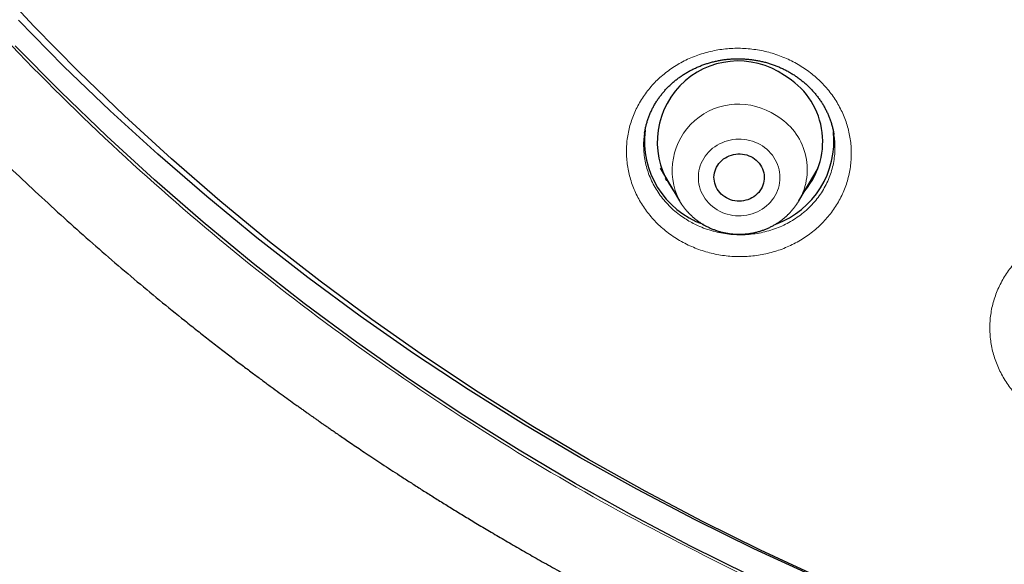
# Model space of a CAD drawing. Header units: millimetres. Extents: x 8 to 436, y 12 to 763.
# Tile 156 of 256: x 198 to 216, y 671 to 681. Entities that reach past the tile are written whole.
import ezdxf

# ---------------------------------------------------------------- set-up
doc = ezdxf.new("R2010")
doc.units = ezdxf.units.MM

msp = doc.modelspace()

# ---------------------------------------------------------------- linework, layer by layer
at = {"color": 7, "linetype": 'Continuous', "lineweight": 30}
for p, q in [((209.493, 679.091), (209.493, 679.088)), ((212.883, 679.056), (212.882, 679.06)), ((209.772, 678.46), (210.116, 677.877)), ((212.255, 677.877), (212.599, 678.46)), ((210.116, 677.875), (210.116, 677.877))]:
    msp.add_line(p, q, dxfattribs=at)
at = {"color": 252, "linetype": 'Continuous', "lineweight": 0}
msp.add_line((212.509, 678.269), (212.455, 678.216), dxfattribs=at)
at = {"color": 7, "linetype": 'Continuous', "lineweight": 30, "flags": 128}
for points in [[(212.627, 671.132), (211.57, 671.621), (210.528, 672.137), (209.5, 672.678), (208.488, 673.244), (207.491, 673.834), (206.512, 674.449), (205.55, 675.088), (204.606, 675.751), (203.681, 676.436), (202.775, 677.144), (201.889, 677.874), (201.024, 678.625), (200.18, 679.398), (199.358, 680.191), (198.558, 681.004), (197.782, 681.836)], [(212.519, 671.156), (211.45, 671.649), (210.395, 672.168), (209.355, 672.713), (208.331, 673.283), (207.322, 673.878), (206.331, 674.498), (205.357, 675.142), (204.402, 675.81), (203.465, 676.501), (202.548, 677.215), (201.651, 677.951), (200.775, 678.709), (199.921, 679.488), (199.088, 680.288), (198.279, 681.108)], [(211.366, 671.176), (210.313, 671.697), (209.275, 672.243), (208.252, 672.815), (207.246, 673.411), (206.257, 674.032), (205.285, 674.678), (204.332, 675.347), (203.397, 676.039), (202.483, 676.754), (201.588, 677.491), (200.714, 678.25), (199.862, 679.03), (199.032, 679.831), (198.224, 680.652)], [(211.429, 678.648), (211.461, 678.626), (211.491, 678.602), (211.519, 678.576), (211.545, 678.547), (211.567, 678.516), (211.587, 678.483), (211.603, 678.449), (211.616, 678.414), (211.626, 678.378), (211.632, 678.341), (211.635, 678.303), (211.634, 678.266), (211.63, 678.229), (211.623, 678.192), (211.611, 678.156), (211.597, 678.121), (211.579, 678.088), (211.558, 678.056), (211.535, 678.026), (211.508, 677.998), (211.479, 677.972), (211.448, 677.949), (211.415, 677.929), (211.38, 677.911), (211.343, 677.896), (211.305, 677.885), (211.266, 677.876), (211.227, 677.871), (211.187, 677.869), (211.147, 677.871), (211.108, 677.876), (211.069, 677.884), (211.031, 677.895), (210.994, 677.909), (210.959, 677.927), (210.926, 677.947), (210.894, 677.97), (210.865, 677.995), (210.838, 678.023), (210.814, 678.053), (210.793, 678.085), (210.775, 678.118), (210.76, 678.153), (210.749, 678.189), (210.741, 678.225), (210.736, 678.263), (210.735, 678.3), (210.738, 678.337), (210.744, 678.374), (210.753, 678.411), (210.766, 678.446), (210.782, 678.48), (210.801, 678.513), (210.824, 678.544), (210.849, 678.573), (210.877, 678.6), (210.907, 678.624), (210.939, 678.646), (210.973, 678.665), (211.009, 678.681), (211.046, 678.695), (211.085, 678.705), (211.124, 678.711), (211.164, 678.715), (211.203, 678.715), (211.243, 678.712), (211.282, 678.705), (211.321, 678.696), (211.358, 678.683), (211.394, 678.667), (211.429, 678.648)]]:
    msp.add_lwpolyline(points, dxfattribs=at)
at = {"color": 252, "linetype": 'Continuous', "lineweight": 0, "flags": 128}
for points in [[(210.79, 677.715), (210.834, 677.691), (210.879, 677.669), (210.925, 677.651), (210.973, 677.636), (211.022, 677.623), (211.071, 677.614), (211.121, 677.609), (211.172, 677.606), (211.222, 677.607), (211.272, 677.611), (211.322, 677.618), (211.371, 677.629), (211.42, 677.642), (211.467, 677.659), (211.513, 677.679), (211.557, 677.701), (211.599, 677.727), (211.64, 677.755), (211.678, 677.786), (211.714, 677.819), (211.748, 677.854), (211.779, 677.892), (211.807, 677.931), (211.832, 677.972), (211.854, 678.015), (211.872, 678.059), (211.888, 678.104), (211.9, 678.15), (211.909, 678.197), (211.914, 678.244), (211.916, 678.291), (211.914, 678.339), (211.909, 678.386), (211.9, 678.432), (211.888, 678.478), (211.873, 678.524), (211.854, 678.568), (211.833, 678.61), (211.808, 678.652), (211.78, 678.691), (211.749, 678.729), (211.716, 678.764), (211.68, 678.797), (211.642, 678.828), (211.601, 678.857), (211.559, 678.882), (211.515, 678.905), (211.469, 678.925), (211.422, 678.942), (211.373, 678.956), (211.324, 678.966), (211.275, 678.974), (211.224, 678.978), (211.174, 678.979), (211.124, 678.976), (211.073, 678.971), (211.024, 678.962), (210.975, 678.95), (210.927, 678.935), (210.881, 678.916), (210.836, 678.895), (210.792, 678.871), (210.751, 678.844), (210.711, 678.815), (210.674, 678.783), (210.639, 678.748), (210.607, 678.712), (210.578, 678.673), (210.551, 678.633), (210.528, 678.591), (210.507, 678.548), (210.49, 678.503), (210.476, 678.458), (210.466, 678.411), (210.459, 678.364), (210.455, 678.317), (210.455, 678.27), (210.459, 678.222), (210.466, 678.176), (210.476, 678.129), (210.49, 678.084), (210.506, 678.039), (210.527, 677.995), (210.55, 677.954), (210.576, 677.913), (210.606, 677.875), (210.638, 677.838), (210.672, 677.804), (210.71, 677.771), (210.749, 677.742), (210.79, 677.715)], [(210.126, 677.859), (210.124, 677.862), (210.116, 677.875)]]:
    msp.add_lwpolyline(points, dxfattribs=at)
at = {"color": 7, "linetype": 'Continuous', "lineweight": 30}
for centre, radius, start, end in [((211.168, 678.929), 1.449, 55.1266, 216.999), ((211.32, 678.935), 1.362, 319.8246, 60.2271), ((211.077, 678.949), 1.588, 173.1078, 250.2039), ((211.294, 678.95), 1.589, 290.1421, 5.7982)]:
    msp.add_arc(centre, radius, start, end, dxfattribs=at)
at = {"color": 252, "linetype": 'Continuous', "lineweight": 0}
for centre, radius, start, end in [((211.176, 678.417), 1.19, 55.6955, 207.0071), ((211.295, 678.436), 1.111, 329.8573, 60.2271)]:
    msp.add_arc(centre, radius, start, end, dxfattribs=at)
at = {"color": 7, "linetype": 'Continuous', "lineweight": 30}
for points, knots in [([(184.502, 710.088), (184.502, 710.073), (184.502, 710.039), (184.501, 709.983), (184.501, 709.923), (184.501, 709.858), (184.502, 709.791), (184.502, 709.719), (184.502, 709.647), (184.503, 709.576), (184.503, 709.498), (184.504, 709.414), (184.505, 709.325), (184.506, 709.251), (184.507, 709.191), (184.508, 709.146), (184.509, 709.107), (184.51, 709.07), (184.51, 709.03), (184.511, 708.983), (184.513, 708.925), (184.514, 708.856), (184.516, 708.778), (184.518, 708.698), (184.521, 708.619), (184.523, 708.542), (184.526, 708.451), (184.53, 708.349), (184.534, 708.235), (184.539, 708.115), (184.545, 707.986), (184.551, 707.843), (184.559, 707.692), (184.568, 707.531), (184.577, 707.361), (184.587, 707.212), (184.595, 707.091), (184.601, 707.003), (184.606, 706.925), (184.611, 706.856), (184.615, 706.797), (184.619, 706.748), (184.622, 706.709), (184.624, 706.678), (184.626, 706.651), (184.628, 706.623), (184.631, 706.589), (184.634, 706.549), (184.638, 706.502), (184.642, 706.447), (184.648, 706.384), (184.654, 706.313), (184.661, 706.233), (184.668, 706.143), (184.677, 706.044), (184.687, 705.936), (184.698, 705.821), (184.71, 705.7), (184.734, 705.467), (184.771, 705.122), (184.826, 704.662), (184.873, 704.301), (184.908, 704.043), (184.93, 703.89), (184.952, 703.738), (184.974, 703.593), (184.994, 703.458), (185.013, 703.335), (185.029, 703.237), (185.041, 703.161), (185.05, 703.104), (185.059, 703.051), (185.066, 703.005), (185.072, 702.968), (185.077, 702.941), (185.08, 702.923), (185.083, 702.906), (185.086, 702.887), (185.091, 702.858), (185.098, 702.817), (185.107, 702.76), (185.119, 702.693), (185.132, 702.615), (185.148, 702.528), (185.164, 702.433), (185.182, 702.335), (185.2, 702.236), (185.234, 702.051), (185.286, 701.779), (185.37, 701.356), (185.473, 700.866), (185.598, 700.31), (185.72, 699.798), (185.838, 699.331), (185.918, 699.023), (185.971, 698.826), (185.993, 698.744), (186.014, 698.667), (186.033, 698.596), (186.052, 698.528), (186.07, 698.464), (186.087, 698.405), (186.1, 698.357), (186.11, 698.323), (186.116, 698.3), (186.12, 698.285), (186.125, 698.271), (186.13, 698.251), (186.138, 698.222), (186.15, 698.183), (186.163, 698.135), (186.18, 698.077), (186.199, 698.012), (186.221, 697.935), (186.248, 697.844), (186.279, 697.739), (186.313, 697.624), (186.351, 697.502), (186.389, 697.375), (186.45, 697.18), (186.532, 696.92), (186.635, 696.599), (186.739, 696.289), (186.841, 695.99), (186.941, 695.701), (187.041, 695.423), (187.138, 695.155), (187.223, 694.928), (187.294, 694.74), (187.352, 694.587), (187.409, 694.439), (187.465, 694.296), (187.52, 694.158), (187.573, 694.024), (187.625, 693.896), (187.673, 693.777), (187.718, 693.667), (187.76, 693.565), (187.801, 693.467), (187.84, 693.374), (187.876, 693.287), (187.908, 693.212), (187.933, 693.153), (187.953, 693.108), (187.967, 693.074), (187.978, 693.049), (187.988, 693.027), (187.997, 693.004), (188.01, 692.975), (188.025, 692.939), (188.045, 692.895), (188.067, 692.843), (188.093, 692.784), (188.12, 692.721), (188.149, 692.655), (188.179, 692.589), (188.233, 692.467), (188.314, 692.287), (188.423, 692.048), (188.538, 691.8), (188.658, 691.545), (188.784, 691.282), (188.924, 690.997), (189.077, 690.689), (189.244, 690.36), (189.418, 690.025), (189.607, 689.669), (189.81, 689.294), (189.985, 688.98), (190.118, 688.744), (190.206, 688.59), (190.292, 688.441), (190.381, 688.289), (190.47, 688.135), (190.562, 687.981), (190.649, 687.836), (190.731, 687.699), (190.809, 687.57), (190.873, 687.467), (190.922, 687.386), (190.958, 687.329), (190.99, 687.277), (191.017, 687.234), (191.038, 687.199), (191.055, 687.172), (191.071, 687.146), (191.089, 687.118), (191.111, 687.082), (191.137, 687.041), (191.169, 686.99), (191.208, 686.929), (191.254, 686.856), (191.305, 686.776), (191.362, 686.687), (191.424, 686.59), (191.493, 686.485), (191.567, 686.371), (191.646, 686.25), (191.732, 686.12), (191.824, 685.982), (191.922, 685.837), (192.046, 685.654), (192.195, 685.436), (192.367, 685.188), (192.615, 684.837), (192.941, 684.386), (193.349, 683.839), (193.68, 683.408), (193.93, 683.09), (194.096, 682.881), (194.263, 682.674), (194.431, 682.469), (194.597, 682.267), (194.764, 682.067), (194.929, 681.872), (195.092, 681.68), (195.25, 681.498), (195.372, 681.357), (195.461, 681.256), (195.518, 681.192), (195.574, 681.128), (195.629, 681.067), (195.681, 681.008), (195.729, 680.954), (195.771, 680.907), (195.807, 680.867), (195.837, 680.835), (195.86, 680.809), (195.877, 680.79), (195.893, 680.772), (195.912, 680.752), (195.934, 680.727), (195.964, 680.695), (196.002, 680.652), (196.051, 680.599), (196.107, 680.538), (196.171, 680.468), (196.243, 680.39), (196.324, 680.303), (196.412, 680.209), (196.508, 680.107), (196.604, 680.005), (196.699, 679.905), (196.792, 679.809), (196.89, 679.707), (196.992, 679.601), (197.17, 679.419), (197.42, 679.166), (197.744, 678.845), (198.111, 678.488), (198.523, 678.097), (198.98, 677.675), (199.436, 677.265), (199.893, 676.865), (200.348, 676.477), (200.803, 676.099), (201.182, 675.792), (201.483, 675.553), (201.702, 675.381), (201.912, 675.219), (202.113, 675.065), (202.304, 674.92), (202.482, 674.786), (202.649, 674.662), (202.802, 674.549), (202.947, 674.443), (203.084, 674.344), (203.196, 674.264), (203.285, 674.199), (203.354, 674.151), (203.417, 674.106), (203.474, 674.065), (203.522, 674.031), (203.561, 674.003), (203.592, 673.982), (203.617, 673.965), (203.639, 673.949), (203.662, 673.933), (203.689, 673.914), (203.726, 673.888), (203.772, 673.856), (203.83, 673.816), (203.897, 673.769), (203.974, 673.716), (204.061, 673.656), (204.158, 673.59), (204.265, 673.517), (204.382, 673.438), (204.509, 673.353), (204.646, 673.262), (204.793, 673.165), (204.947, 673.064), (205.108, 672.959), (205.275, 672.852), (205.451, 672.739), (205.636, 672.622), (205.831, 672.5), (206.036, 672.373), (206.25, 672.242), (206.477, 672.105), (206.719, 671.961), (206.975, 671.81), (207.242, 671.655), (207.519, 671.496), (207.809, 671.334), (208.109, 671.167), (208.421, 670.998), (208.744, 670.825), (209.079, 670.649), (209.426, 670.471), (209.784, 670.29), (210.119, 670.124), (210.334, 670.02), (210.426, 669.976)], [0, 0, 0, 0, 0.000894, 0.001956, 0.003195, 0.004397, 0.005735, 0.007208, 0.008683, 0.010087, 0.01142, 0.013371, 0.015146, 0.016745, 0.01782, 0.018734, 0.019488, 0.020154, 0.020952, 0.021897, 0.022989, 0.024447, 0.026067, 0.027679, 0.029265, 0.030824, 0.032356, 0.034708, 0.036995, 0.039236, 0.04192, 0.044789, 0.047842, 0.05108, 0.054503, 0.05811, 0.060052, 0.061825, 0.063405, 0.064791, 0.065984, 0.066967, 0.067763, 0.068373, 0.068811, 0.069406, 0.070057, 0.070861, 0.071822, 0.072941, 0.074216, 0.075649, 0.07724, 0.079074, 0.081082, 0.083262, 0.085614, 0.088108, 0.09063, 0.099764, 0.109103, 0.118645, 0.121741, 0.124858, 0.127995, 0.130996, 0.133746, 0.136246, 0.138495, 0.139756, 0.140921, 0.141992, 0.142965, 0.143764, 0.144245, 0.144597, 0.144898, 0.145281, 0.145748, 0.146682, 0.147835, 0.149208, 0.1508, 0.152612, 0.154589, 0.156612, 0.158641, 0.160676, 0.167996, 0.175394, 0.186756, 0.19827, 0.209853, 0.218584, 0.22735, 0.229108, 0.230852, 0.232473, 0.233949, 0.235279, 0.236737, 0.237967, 0.23897, 0.239745, 0.240131, 0.240419, 0.240654, 0.241061, 0.24167, 0.242449, 0.243507, 0.244715, 0.246073, 0.247582, 0.249574, 0.251778, 0.254196, 0.256825, 0.259519, 0.262184, 0.269177, 0.275959, 0.282529, 0.288887, 0.295034, 0.30097, 0.306694, 0.312207, 0.315564, 0.318838, 0.322028, 0.325127, 0.328076, 0.331024, 0.333787, 0.336365, 0.338758, 0.340966, 0.34299, 0.345137, 0.347028, 0.348662, 0.350039, 0.3509, 0.351617, 0.352233, 0.352585, 0.353058, 0.353689, 0.354479, 0.355447, 0.35658, 0.357878, 0.359297, 0.360737, 0.362194, 0.363667, 0.368759, 0.374039, 0.379506, 0.385161, 0.391003, 0.397004, 0.40423, 0.411621, 0.419176, 0.426896, 0.435738, 0.444787, 0.448398, 0.451974, 0.455417, 0.458725, 0.462487, 0.466059, 0.46944, 0.472631, 0.47563, 0.478439, 0.479885, 0.48127, 0.482489, 0.483499, 0.484334, 0.484938, 0.48541, 0.486126, 0.486958, 0.487929, 0.489041, 0.490547, 0.492251, 0.494154, 0.496255, 0.498555, 0.501053, 0.50375, 0.506645, 0.509739, 0.513031, 0.516521, 0.52021, 0.526226, 0.532237, 0.538238, 0.551838, 0.565383, 0.578876, 0.584161, 0.589439, 0.594708, 0.599969, 0.605183, 0.610223, 0.615407, 0.620382, 0.625146, 0.6297, 0.631431, 0.63313, 0.634797, 0.636431, 0.638027, 0.639468, 0.640704, 0.641737, 0.642653, 0.643313, 0.643766, 0.644211, 0.644739, 0.645386, 0.646152, 0.647365, 0.648791, 0.650431, 0.652285, 0.654391, 0.656719, 0.659269, 0.66204, 0.665032, 0.667538, 0.670181, 0.672961, 0.675877, 0.678914, 0.687963, 0.69693, 0.705815, 0.718193, 0.73041, 0.742464, 0.754357, 0.766088, 0.777658, 0.789065, 0.79476, 0.800203, 0.805394, 0.810334, 0.815022, 0.819459, 0.823412, 0.827141, 0.830646, 0.833928, 0.836987, 0.838722, 0.840376, 0.841915, 0.843269, 0.844435, 0.845413, 0.846059, 0.846641, 0.847166, 0.847657, 0.848291, 0.849103, 0.850242, 0.85161, 0.853209, 0.855036, 0.857094, 0.859381, 0.861899, 0.864645, 0.867622, 0.870828, 0.874264, 0.87793, 0.881588, 0.88545, 0.889515, 0.893783, 0.898255, 0.90293, 0.907808, 0.91289, 0.918431, 0.924195, 0.930183, 0.936393, 0.942827, 0.949483, 0.956363, 0.963465, 0.97079, 0.978339, 0.98611, 0.994104, 1, 1, 1, 1]), ([(209.492, 679.088), (209.495, 679.105), (209.501, 679.144), (209.514, 679.203), (209.531, 679.268), (209.551, 679.332), (209.574, 679.395), (209.6, 679.457), (209.628, 679.518), (209.66, 679.578), (209.694, 679.636), (209.731, 679.693), (209.771, 679.748), (209.813, 679.801), (209.857, 679.853), (209.904, 679.903), (209.954, 679.952), (210.006, 679.999), (210.06, 680.043), (210.116, 680.085), (210.173, 680.125), (210.232, 680.163), (210.293, 680.197), (210.355, 680.23), (210.42, 680.26), (210.486, 680.288), (210.553, 680.314), (210.621, 680.336), (210.691, 680.356), (210.76, 680.374), (210.831, 680.388), (210.901, 680.4), (210.973, 680.409), (211.045, 680.415), (211.118, 680.418), (211.191, 680.419), (211.263, 680.416), (211.336, 680.411), (211.408, 680.404), (211.48, 680.393), (211.551, 680.38), (211.621, 680.363), (211.691, 680.345), (211.76, 680.323), (211.828, 680.299), (211.894, 680.272), (211.96, 680.243), (212.024, 680.211), (212.078, 680.182), (212.11, 680.162), (212.123, 680.155)], [0, 0, 0, 0, 0.016247, 0.037717, 0.059065, 0.080462, 0.101922, 0.123417, 0.144914, 0.166374, 0.187767, 0.209062, 0.230251, 0.251352, 0.272514, 0.293783, 0.315116, 0.336469, 0.357785, 0.379012, 0.400105, 0.421049, 0.441921, 0.462869, 0.483941, 0.505095, 0.526286, 0.547463, 0.56857, 0.589562, 0.610407, 0.631176, 0.652057, 0.673021, 0.694045, 0.715102, 0.736164, 0.757196, 0.778173, 0.799071, 0.819917, 0.840842, 0.861781, 0.88271, 0.903641, 0.924585, 0.94555, 0.966551, 0.987601, 1, 1, 1, 1]), ([(212.123, 680.155), (212.132, 680.149), (212.163, 680.131), (212.212, 680.098), (212.269, 680.057), (212.324, 680.014), (212.377, 679.968), (212.428, 679.921), (212.477, 679.872), (212.523, 679.821), (212.568, 679.768), (212.609, 679.713), (212.648, 679.657), (212.685, 679.6), (212.719, 679.541), (212.75, 679.48), (212.779, 679.419), (212.804, 679.356), (212.827, 679.293), (212.847, 679.229), (212.863, 679.164), (212.876, 679.108), (212.881, 679.073), (212.883, 679.06)], [0, 0, 0, 0, 0.0244075, 0.0738302, 0.1231769, 0.172525, 0.2219046, 0.2713366, 0.3208506, 0.3704748, 0.4202368, 0.4701326, 0.5195347, 0.5692301, 0.619162, 0.6692733, 0.7195031, 0.7697882, 0.8200554, 0.8702297, 0.9202515, 0.9701481, 1, 1, 1, 1]), ([(209.91, 678.227), (209.904, 678.231), (209.887, 678.246), (209.872, 678.262), (209.861, 678.273)], [0, 0, 0, 0, 0.321237, 1, 1, 1, 1]), ([(212.507, 678.266), (212.494, 678.252), (212.476, 678.235), (212.458, 678.218), (212.454, 678.215)], [0, 0, 0, 0, 0.791958, 1, 1, 1, 1]), ([(210.117, 677.875), (210.117, 677.875), (210.126, 677.858), (210.148, 677.824), (210.183, 677.774), (210.22, 677.727), (210.26, 677.681), (210.302, 677.637), (210.346, 677.595), (210.392, 677.555), (210.441, 677.518), (210.487, 677.486), (210.518, 677.466), (210.532, 677.458)], [0, 0, 0, 0, 0.000154, 0.101877, 0.203699, 0.305628, 0.407668, 0.509822, 0.612092, 0.714479, 0.816982, 0.9196, 1, 1, 1, 1]), ([(210.532, 677.458), (210.544, 677.451), (210.573, 677.433), (210.622, 677.408), (210.678, 677.382), (210.735, 677.359), (210.794, 677.338), (210.853, 677.32), (210.913, 677.306), (210.974, 677.294), (211.036, 677.285), (211.098, 677.279), (211.16, 677.277), (211.223, 677.277), (211.285, 677.28), (211.347, 677.287), (211.408, 677.296), (211.469, 677.308), (211.53, 677.324), (211.589, 677.342), (211.648, 677.363), (211.705, 677.387), (211.761, 677.414), (211.815, 677.443), (211.868, 677.475), (211.919, 677.51), (211.968, 677.547), (212.015, 677.586), (212.06, 677.628), (212.103, 677.672), (212.143, 677.718), (212.181, 677.765), (212.216, 677.815), (212.241, 677.852), (212.253, 677.874), (212.255, 677.878)], [0, 0, 0, 0, 0.021003, 0.052271, 0.083556, 0.11487, 0.146211, 0.177576, 0.208963, 0.240371, 0.271795, 0.303235, 0.334687, 0.366148, 0.397617, 0.429088, 0.46056, 0.49203, 0.523495, 0.554951, 0.586396, 0.617828, 0.649242, 0.680637, 0.712009, 0.743355, 0.774674, 0.805963, 0.83722, 0.868443, 0.899631, 0.930783, 0.961897, 0.992974, 1, 1, 1, 1])]:
    msp.add_open_spline(points, degree=3, knots=knots, dxfattribs=at)
at = {"color": 252, "linetype": 'Continuous', "lineweight": 0}
for points, knots in [([(211.189, 671.211), (210.361, 671.629), (208.701, 672.468), (206.322, 673.908), (204.035, 675.471), (201.862, 677.164), (199.769, 679.012), (197.771, 681.017), (195.882, 683.182), (194.145, 685.462), (192.568, 687.842), (191.163, 690.311), (189.935, 692.857), (188.887, 695.473), (188.023, 698.153), (187.346, 700.884), (186.862, 703.65), (186.558, 706.436), (186.52, 708.299), (186.501, 709.23)], [0, 0, 0, 0, 0.056574, 0.113415, 0.17016, 0.226689, 0.283221, 0.342868, 0.402514, 0.462416, 0.522329, 0.581975, 0.64161, 0.701258, 0.760904, 0.820805, 0.880718, 0.940364, 1, 1, 1, 1]), ([(212.269, 680.3), (212.269, 680.299), (212.308, 680.276), (212.383, 680.227), (212.489, 680.148), (212.589, 680.062), (212.683, 679.97), (212.77, 679.873), (212.85, 679.771), (212.922, 679.664), (212.986, 679.552), (213.042, 679.437), (213.09, 679.319), (213.129, 679.199), (213.159, 679.076), (213.18, 678.951), (213.192, 678.826), (213.195, 678.7), (213.189, 678.575), (213.173, 678.45), (213.149, 678.326), (213.116, 678.204), (213.074, 678.085), (213.023, 677.969), (212.963, 677.856), (212.896, 677.747), (212.821, 677.643), (212.738, 677.544), (212.648, 677.45), (212.552, 677.362), (212.449, 677.28), (212.34, 677.205), (212.227, 677.137), (212.108, 677.077), (211.985, 677.024), (211.858, 676.978), (211.729, 676.941), (211.597, 676.912), (211.463, 676.891), (211.327, 676.879), (211.191, 676.875), (211.055, 676.88), (210.92, 676.893), (210.786, 676.915), (210.654, 676.945), (210.524, 676.983), (210.397, 677.029), (210.272, 677.084), (210.149, 677.147), (210.031, 677.219), (209.919, 677.297), (209.815, 677.381), (209.718, 677.47), (209.628, 677.565), (209.545, 677.666), (209.469, 677.771), (209.402, 677.88), (209.342, 677.993), (209.291, 678.11), (209.248, 678.23), (209.214, 678.352), (209.189, 678.476), (209.173, 678.601), (209.166, 678.727), (209.168, 678.852), (209.179, 678.977), (209.2, 679.102), (209.229, 679.224), (209.268, 679.345), (209.315, 679.462), (209.37, 679.577), (209.434, 679.687), (209.506, 679.794), (209.585, 679.895), (209.672, 679.992), (209.766, 680.082), (209.866, 680.166), (209.972, 680.244), (210.084, 680.316), (210.2, 680.38), (210.321, 680.436), (210.446, 680.485), (210.574, 680.525), (210.706, 680.558), (210.839, 680.583), (210.974, 680.599), (211.109, 680.606), (211.245, 680.605), (211.381, 680.595), (211.516, 680.577), (211.649, 680.551), (211.78, 680.517), (211.908, 680.474), (212.032, 680.424), (212.154, 680.366), (212.231, 680.322), (212.269, 680.3)], [0, 0, 0, 0, 0.000143, 0.01084, 0.021574, 0.03232, 0.043054, 0.053751, 0.064447, 0.075181, 0.085926, 0.09666, 0.107357, 0.118061, 0.128802, 0.139555, 0.150295, 0.161, 0.171716, 0.182468, 0.193233, 0.203986, 0.214702, 0.225429, 0.236193, 0.246969, 0.257733, 0.26846, 0.279193, 0.289962, 0.300744, 0.311513, 0.322246, 0.332976, 0.343743, 0.354522, 0.365289, 0.376019, 0.386739, 0.397497, 0.408267, 0.419024, 0.429745, 0.440453, 0.451198, 0.461955, 0.472701, 0.483409, 0.494548, 0.505701, 0.516841, 0.527542, 0.538279, 0.549028, 0.559766, 0.570466, 0.581167, 0.591903, 0.602653, 0.61339, 0.62409, 0.634798, 0.645542, 0.656298, 0.667042, 0.67775, 0.68847, 0.699226, 0.709995, 0.720752, 0.731472, 0.742201, 0.752968, 0.763746, 0.774513, 0.785242, 0.795975, 0.806744, 0.817526, 0.828296, 0.839028, 0.849756, 0.860521, 0.871298, 0.882062, 0.89279, 0.903507, 0.91426, 0.925026, 0.93578, 0.946496, 0.957173, 0.967886, 0.978611, 0.989324, 1, 1, 1, 1]), ([(209.493, 679.088), (209.491, 679.076), (209.48, 679.021), (209.474, 678.919), (209.475, 678.786), (209.489, 678.653), (209.514, 678.521), (209.552, 678.392), (209.601, 678.266), (209.661, 678.144), (209.732, 678.028), (209.813, 677.917), (209.905, 677.812), (210.005, 677.715), (210.107, 677.631), (210.21, 677.559), (210.311, 677.498), (210.423, 677.44), (210.548, 677.387), (210.684, 677.341), (210.824, 677.306), (210.966, 677.281), (211.11, 677.268), (211.255, 677.266), (211.399, 677.276), (211.542, 677.296), (211.682, 677.328), (211.819, 677.37), (211.951, 677.423), (212.078, 677.486), (212.198, 677.559), (212.312, 677.641), (212.417, 677.732), (212.514, 677.83), (212.601, 677.936), (212.678, 678.049), (212.744, 678.167), (212.799, 678.289), (212.843, 678.416), (212.875, 678.546), (212.895, 678.678), (212.903, 678.811), (212.9, 678.938), (212.888, 679.019), (212.883, 679.056)], [0, 0, 0, 0, 0.006784, 0.031351, 0.056006, 0.08066, 0.105227, 0.129771, 0.154403, 0.179035, 0.203579, 0.228119, 0.252748, 0.277376, 0.301916, 0.322345, 0.342799, 0.363227, 0.387785, 0.412431, 0.437078, 0.461636, 0.486227, 0.510905, 0.535584, 0.560175, 0.584793, 0.6095, 0.634207, 0.658825, 0.683456, 0.708174, 0.732892, 0.757523, 0.782145, 0.806855, 0.831565, 0.856187, 0.880786, 0.905473, 0.930159, 0.954758, 0.979329, 1, 1, 1, 1]), ([(209.911, 678.225), (209.909, 678.226), (209.891, 678.242), (209.874, 678.26), (209.86, 678.276)], [0, 0, 0, 0, 0.091098, 1, 1, 1, 1]), ([(218.436, 677.312), (218.436, 677.312), (218.479, 677.296), (218.562, 677.261), (218.682, 677.202), (218.798, 677.136), (218.909, 677.062), (219.014, 676.982), (219.113, 676.896), (219.206, 676.804), (219.292, 676.706), (219.37, 676.603), (219.441, 676.496), (219.504, 676.384), (219.558, 676.269), (219.605, 676.15), (219.642, 676.029), (219.671, 675.906), (219.69, 675.782), (219.701, 675.657), (219.702, 675.531), (219.694, 675.406), (219.677, 675.281), (219.651, 675.158), (219.616, 675.037), (219.572, 674.918), (219.52, 674.802), (219.459, 674.69), (219.39, 674.582), (219.314, 674.479), (219.229, 674.38), (219.138, 674.287), (219.041, 674.2), (218.937, 674.12), (218.827, 674.046), (218.712, 673.979), (218.593, 673.919), (218.469, 673.867), (218.342, 673.823), (218.212, 673.787), (218.08, 673.759), (217.945, 673.74), (217.81, 673.728), (217.674, 673.726), (217.538, 673.732), (217.403, 673.746), (217.269, 673.769), (217.136, 673.8), (217.003, 673.841), (216.872, 673.89), (216.747, 673.947), (216.627, 674.011), (216.514, 674.081), (216.407, 674.159), (216.305, 674.242), (216.209, 674.332), (216.12, 674.427), (216.039, 674.528), (215.964, 674.634), (215.898, 674.744), (215.839, 674.857), (215.79, 674.974), (215.748, 675.094), (215.716, 675.217), (215.692, 675.34), (215.678, 675.465), (215.673, 675.591), (215.676, 675.716), (215.689, 675.841), (215.711, 675.965), (215.742, 676.087), (215.782, 676.207), (215.831, 676.324), (215.888, 676.438), (215.954, 676.548), (216.027, 676.654), (216.108, 676.754), (216.196, 676.85), (216.291, 676.939), (216.392, 677.023), (216.499, 677.1), (216.611, 677.17), (216.729, 677.233), (216.851, 677.288), (216.977, 677.336), (217.105, 677.375), (217.237, 677.407), (217.37, 677.43), (217.505, 677.445), (217.641, 677.451), (217.777, 677.449), (217.912, 677.438), (218.046, 677.419), (218.179, 677.392), (218.309, 677.357), (218.394, 677.327), (218.436, 677.312)], [0, 0, 0, 0, 0.000143, 0.01084, 0.021574, 0.03232, 0.043054, 0.053751, 0.064447, 0.075181, 0.085926, 0.09666, 0.107357, 0.118061, 0.128802, 0.139555, 0.150295, 0.161, 0.171716, 0.182468, 0.193233, 0.203986, 0.214702, 0.225429, 0.236193, 0.246969, 0.257733, 0.26846, 0.279193, 0.289962, 0.300744, 0.311513, 0.322246, 0.332976, 0.343743, 0.354522, 0.365289, 0.376019, 0.386739, 0.397497, 0.408267, 0.419024, 0.429745, 0.440453, 0.451198, 0.461955, 0.472701, 0.483409, 0.494548, 0.505701, 0.516841, 0.527542, 0.538279, 0.549028, 0.559766, 0.570466, 0.581167, 0.591903, 0.602653, 0.61339, 0.62409, 0.634798, 0.645542, 0.656298, 0.667042, 0.67775, 0.68847, 0.699226, 0.709995, 0.720752, 0.731472, 0.742201, 0.752968, 0.763746, 0.774513, 0.785242, 0.795975, 0.806744, 0.817526, 0.828296, 0.839028, 0.849756, 0.860521, 0.871298, 0.882062, 0.89279, 0.903507, 0.91426, 0.925026, 0.93578, 0.946496, 0.957173, 0.967886, 0.978611, 0.989324, 1, 1, 1, 1])]:
    msp.add_open_spline(points, degree=3, knots=knots, dxfattribs=at)

doc.saveas('drawing.dxf')
